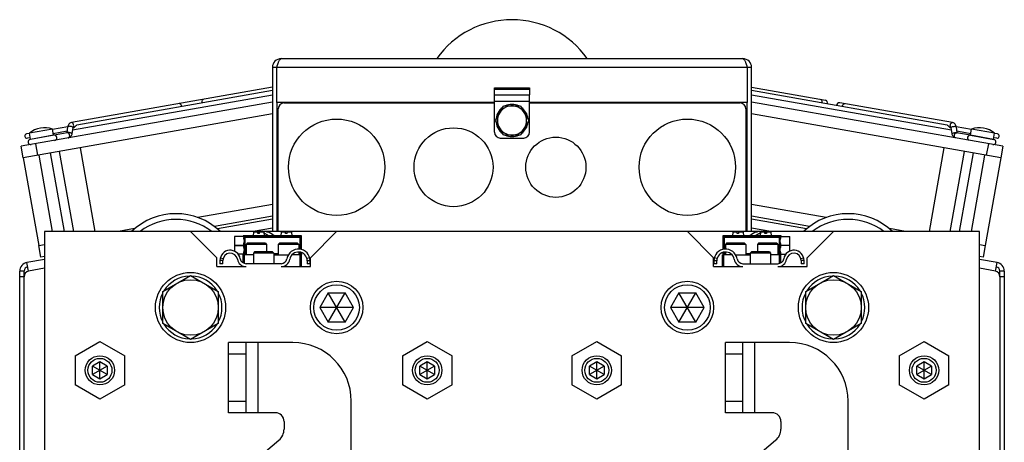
# Model space of a CAD drawing. Extents: x -1622 to 1181, y 8 to 1633.
# Tile 3 of 80: x -1621 to -1284, y 934 to 1079. Entities that reach past the tile are written whole.
import ezdxf

# ---------------------------------------------------------------- set-up
doc = ezdxf.new("R2010")
doc.units = 0
doc.header["$LTSCALE"] = 65.395
doc.layers.get('0').update_dxf_attribs({"linetype": 'CONTINUOUS'})
doc.layers.add('3_ALL_AXES', color=7, linetype='CONTINUOUS')

msp = doc.modelspace()

# ---------------------------------------------------------------- linework, layer by layer
at = {"color": 6, "linetype": 'CONTINUOUS'}
for p, q in [((-1531.05, 1065.42), (-1373.05, 1065.42)), ((-1534.05, 1062.42), (-1534.05, 1006.26)), ((-1532.55, 1062.42), (-1534.05, 1062.42)), ((-1370.05, 1062.42), (-1371.55, 1062.42)), ((-1370.05, 1006.26), (-1370.05, 1062.42)), ((-1458.05, 1040.26), (-1458.05, 1053.02)), ((-1446.05, 1040.26), (-1446.05, 1053.02)), ((-1532.55, 1050.42), (-1532.55, 1006.26)), ((-1498.55, 1050.42), (-1498.55, 1050.26)), ((-1488.55, 1050.26), (-1488.55, 1050.42)), ((-1487.35, 1050.42), (-1487.35, 1050.26)), ((-1479.35, 1050.42), (-1479.35, 1050.26)), ((-1471.35, 1050.42), (-1471.35, 1050.26)), ((-1466.05, 1050.42), (-1466.05, 1050.26)), ((-1464.55, 1050.26), (-1464.55, 1050.42)), ((-1456.38, 1046.76), (-1454.94, 1049.26)), ((-1454.94, 1049.26), (-1449.17, 1049.26)), ((-1449.17, 1049.26), (-1446.28, 1044.26)), ((-1371.55, 1006.26), (-1371.55, 1050.42)), ((-1454.94, 1039.26), (-1456.38, 1041.76)), ((-1446.28, 1044.26), (-1449.17, 1039.26)), ((-1456.05, 1038.26), (-1448.05, 1038.26)), ((-1449.17, 1039.26), (-1454.94, 1039.26)), ((-1532.05, 1009.42), (-1532.55, 1009.42)), ((-1371.55, 1009.42), (-1372.05, 1009.42))]:
    msp.add_line(p, q, dxfattribs=at)
at = {"color": 2, "linetype": 'CONTINUOUS'}
for p, q in [((-1532.55, 1050.42), (-1532.55, 1062.42)), ((-1371.55, 1062.42), (-1371.55, 1050.42)), ((-1458.05, 1053.02), (-1458.05, 1055.42)), ((-1446.05, 1055.42), (-1446.05, 1053.02)), ((-1458.05, 1050.42), (-1532.55, 1050.42)), ((-1532.05, 1006.26), (-1532.05, 1048.26)), ((-1530.05, 1050.26), (-1458.05, 1050.26)), ((-1494.35, 1050.42), (-1494.35, 1050.26)), ((-1494.28, 1050.26), (-1494.28, 1050.42)), ((-1492.83, 1050.42), (-1492.83, 1050.26)), ((-1492.75, 1050.26), (-1492.75, 1050.42)), ((-1487.05, 1050.26), (-1487.05, 1050.42)), ((-1482.05, 1050.42), (-1482.05, 1050.26)), ((-1480.55, 1050.42), (-1480.55, 1050.26)), ((-1479.05, 1050.26), (-1479.05, 1050.42)), ((-1474.05, 1050.42), (-1474.05, 1050.26)), ((-1472.55, 1050.42), (-1472.55, 1050.26)), ((-1471.05, 1050.26), (-1471.05, 1050.42)), ((-1463.05, 1050.26), (-1463.05, 1050.42)), ((-1462.78, 1050.26), (-1462.78, 1050.42)), ((-1461.33, 1050.42), (-1461.33, 1050.26)), ((-1460.65, 1050.42), (-1460.65, 1050.26)), ((-1459.55, 1050.42), (-1459.55, 1050.26)), ((-1371.55, 1050.42), (-1446.05, 1050.42)), ((-1446.05, 1050.26), (-1374.05, 1050.26)), ((-1445.65, 1050.42), (-1445.65, 1050.26)), ((-1444.55, 1050.42), (-1444.55, 1050.26)), ((-1443.05, 1050.26), (-1443.05, 1050.42)), ((-1442.78, 1050.26), (-1442.78, 1050.42)), ((-1441.33, 1050.42), (-1441.33, 1050.26)), ((-1440.65, 1050.42), (-1440.65, 1050.26)), ((-1439.55, 1050.42), (-1439.55, 1050.26)), ((-1438.05, 1050.26), (-1438.05, 1050.42)), ((-1437.78, 1050.26), (-1437.78, 1050.42)), ((-1436.33, 1050.42), (-1436.33, 1050.26)), ((-1435.65, 1050.42), (-1435.65, 1050.26)), ((-1434.55, 1050.42), (-1434.55, 1050.26)), ((-1433.05, 1050.26), (-1433.05, 1050.42)), ((-1432.78, 1050.26), (-1432.78, 1050.42)), ((-1431.33, 1050.42), (-1431.33, 1050.26)), ((-1430.65, 1050.42), (-1430.65, 1050.26)), ((-1429.55, 1050.42), (-1429.55, 1050.26)), ((-1428.05, 1050.26), (-1428.05, 1050.42)), ((-1427.78, 1050.26), (-1427.78, 1050.42)), ((-1426.33, 1050.42), (-1426.33, 1050.26)), ((-1425.65, 1050.42), (-1425.65, 1050.26)), ((-1424.55, 1050.42), (-1424.55, 1050.26)), ((-1423.05, 1050.26), (-1423.05, 1050.42)), ((-1422.78, 1050.26), (-1422.78, 1050.42)), ((-1421.33, 1050.42), (-1421.33, 1050.26)), ((-1420.65, 1050.42), (-1420.65, 1050.26)), ((-1419.55, 1050.42), (-1419.55, 1050.26)), ((-1418.05, 1050.26), (-1418.05, 1050.42)), ((-1417.78, 1050.26), (-1417.78, 1050.42)), ((-1416.33, 1050.42), (-1416.33, 1050.26)), ((-1415.65, 1050.42), (-1415.65, 1050.26)), ((-1414.55, 1050.26), (-1414.55, 1050.42)), ((-1372.05, 1048.26), (-1372.05, 1006.26)), ((-1456.38, 1046.76), (-1457.83, 1044.26)), ((-1457.83, 1044.26), (-1456.38, 1041.76))]:
    msp.add_line(p, q, dxfattribs=at)
at = {"color": 9, "linetype": 'CONTINUOUS'}
for p, q in [((-1371.55, 1062.42), (-1532.55, 1062.42)), ((-1458.05, 1055.42), (-1446.05, 1055.42)), ((-1446.05, 1054.85), (-1458.05, 1054.85)), ((-1458.05, 1053.02), (-1446.05, 1053.02)), ((-1446.05, 1050.76), (-1458.05, 1050.76)), ((-1616.85, 1037.91), (-1608.97, 1039.3)), ((-1295.13, 1039.3), (-1287.25, 1037.91)), ((-1614.35, 1032.36), (-1615.04, 1036.3)), ((-1289.06, 1036.3), (-1289.76, 1032.36)), ((-1534.05, 1007.43), (-1540.67, 1006.26)), ((-1532.05, 1007.78), (-1532.55, 1007.69)), ((-1371.55, 1007.69), (-1372.05, 1007.78)), ((-1363.44, 1006.26), (-1370.05, 1007.43)), ((-1543.82, 1004.22), (-1543.83, 1004.24)), ((-1543.82, 1003.74), (-1543.82, 1004.22)), ((-1524.29, 1004.22), (-1543.82, 1004.22)), ((-1543.52, 1004.52), (-1543.75, 1004.76)), ((-1543.52, 1004.52), (-1543.52, 998.49)), ((-1543.52, 1004.52), (-1524.59, 1004.52)), ((-1539, 1006.01), (-1540.54, 1006.01)), ((-1536.96, 1006.01), (-1538.5, 1006.01)), ((-1529.5, 1006.01), (-1531.04, 1006.01)), ((-1527.46, 1006.01), (-1529, 1006.01)), ((-1524.35, 1004.76), (-1524.59, 1004.52)), ((-1524.59, 1000.22), (-1524.59, 1004.52)), ((-1524.29, 1004.22), (-1524.05, 1004.46)), ((-1524.29, 1004.22), (-1524.29, 1000.16)), ((-1379.95, 1004.46), (-1379.72, 1004.22)), ((-1379.72, 1000.19), (-1379.72, 1004.22)), ((-1360.19, 1004.22), (-1379.72, 1004.22)), ((-1379.42, 1004.52), (-1379.65, 1004.76)), ((-1379.42, 1004.52), (-1379.42, 1000.23)), ((-1379.42, 1004.52), (-1360.49, 1004.52)), ((-1360.25, 1004.76), (-1360.49, 1004.52)), ((-1360.49, 998.49), (-1360.49, 1004.52)), ((-1360.17, 1004.24), (-1360.19, 1004.22)), ((-1360.19, 1004.22), (-1360.19, 1003.84)), ((-1543.82, 1000.74), (-1543.82, 1002.28)), ((-1360.19, 1002.18), (-1360.19, 1000.84)), ((-1543.83, 998.78), (-1543.82, 998.79)), ((-1543.82, 998.79), (-1543.82, 999.28)), ((-1543.82, 998.79), (-1543.05, 998.79)), ((-1543.75, 998.26), (-1543.52, 998.49)), ((-1543.05, 998.49), (-1543.52, 998.49)), ((-1533.55, 998.79), (-1532.05, 998.79)), ((-1532.05, 998.49), (-1533.55, 998.49)), ((-1525.05, 998.79), (-1524.29, 998.79)), ((-1524.59, 998.49), (-1525.05, 998.49)), ((-1524.59, 998.49), (-1524.59, 999.21)), ((-1524.59, 998.49), (-1524.35, 998.26)), ((-1524.29, 999.13), (-1524.29, 998.79)), ((-1524.05, 998.56), (-1524.29, 998.79)), ((-1379.72, 998.79), (-1379.95, 998.56)), ((-1379.72, 998.79), (-1379.72, 999.16)), ((-1379.72, 998.79), (-1379.05, 998.79)), ((-1379.65, 998.26), (-1379.42, 998.49)), ((-1379.42, 999.22), (-1379.42, 998.49)), ((-1379.05, 998.49), (-1379.42, 998.49)), ((-1372.05, 998.79), (-1370.55, 998.79)), ((-1370.55, 998.49), (-1372.05, 998.49)), ((-1361.05, 998.79), (-1360.19, 998.79)), ((-1360.49, 998.49), (-1361.05, 998.49)), ((-1360.49, 998.49), (-1360.25, 998.26)), ((-1360.19, 999.18), (-1360.19, 998.79)), ((-1360.19, 998.79), (-1360.17, 998.78)), ((-1551.86, 997.26), (-1550.89, 997)), ((-1521.26, 997.26), (-1522.23, 997.01)), ((-1381.87, 997.01), (-1382.84, 997.26)), ((-1353.21, 997), (-1352.24, 997.26)), ((-1619.01, 990.71), (-1620.51, 990.71)), ((-1612.05, 993.67), (-1617.51, 992.71)), ((-1286.59, 992.71), (-1292.05, 993.67)), ((-1283.59, 990.71), (-1285.09, 990.71)), ((-1539.05, 968.26), (-1539.05, 944.26)), ((-1369.05, 968.26), (-1369.05, 944.26)), ((-1543.05, 964.26), (-1549.05, 964.26)), ((-1373.05, 964.26), (-1379.05, 964.26)), ((-1549.05, 948.26), (-1543.05, 948.26)), ((-1379.05, 948.26), (-1373.05, 948.26))]:
    msp.add_line(p, q, dxfattribs=at)
at = {"color": 7, "linetype": 'CONTINUOUS'}
for p, q in [((-1534.05, 1055.66), (-1602.83, 1043.53)), ((-1370.05, 1055.66), (-1344.81, 1051.21)), ((-1534.05, 1050.58), (-1619.97, 1035.43)), ((-1284.14, 1035.43), (-1370.05, 1050.58)), ((-1301.27, 1043.53), (-1339.91, 1050.34)), ((-1534.05, 1046.52), (-1619.27, 1031.49)), ((-1284.83, 1031.49), (-1370.05, 1046.52)), ((-1608.97, 1039.3), (-1609.33, 1041.32)), ((-1604.1, 1042.1), (-1604.4, 1040)), ((-1602.32, 1041.84), (-1602.63, 1039.7)), ((-1601.99, 1041.85), (-1602.31, 1041.79)), ((-1301.8, 1041.79), (-1302.11, 1041.85)), ((-1301.48, 1039.7), (-1301.79, 1041.84)), ((-1299.7, 1040), (-1300.01, 1042.1)), ((-1295.13, 1039.3), (-1294.78, 1041.32)), ((-1616.85, 1037.91), (-1617.21, 1039.93)), ((-1604.21, 1040.04), (-1616.83, 1037.81)), ((-1295.12, 1039.2), (-1299.9, 1040.04)), ((-1295.11, 1039.19), (-1287.21, 1037.8)), ((-1287.25, 1037.91), (-1286.9, 1039.93)), ((-1619.27, 1031.49), (-1619.97, 1035.43)), ((-1599.82, 1034.92), (-1594.77, 1006.26)), ((-1304.28, 1034.92), (-1309.33, 1006.26)), ((-1284.14, 1035.43), (-1284.83, 1031.49)), ((-1609.24, 1006.26), (-1613.86, 1032.45)), ((-1605.18, 1006.26), (-1609.92, 1033.14)), ((-1602, 1006.26), (-1606.84, 1033.68)), ((-1302.1, 1006.26), (-1297.26, 1033.68)), ((-1298.93, 1006.26), (-1294.19, 1033.14)), ((-1294.87, 1006.26), (-1290.25, 1032.45)), ((-1534.05, 1015.55), (-1559.57, 1011.05)), ((-1344.54, 1011.05), (-1370.05, 1015.55)), ((-1534.05, 1011.49), (-1553.88, 1007.99)), ((-1350.23, 1007.99), (-1370.05, 1011.49)), ((-1612.05, 1006.26), (-1612.05, 654.26)), ((-1292.05, 1006.26), (-1612.05, 1006.26)), ((-1581.19, 1007.24), (-1586.74, 1006.26)), ((-1562.05, 1006.26), (-1553.05, 997.26)), ((-1547.05, 1004.51), (-1547.05, 999.55)), ((-1543.75, 1004.51), (-1547.05, 1004.51)), ((-1544.05, 1004.76), (-1544.05, 1004.51)), ((-1524.05, 1004.76), (-1544.05, 1004.76)), ((-1540.54, 1006.01), (-1540.65, 1004.76)), ((-1539, 1006.06), (-1540.49, 1006.06)), ((-1539, 1005.56), (-1539, 1006.06)), ((-1538.5, 1005.56), (-1539, 1005.56)), ((-1538.5, 1005.56), (-1538.5, 1006.06)), ((-1537.01, 1006.06), (-1538.5, 1006.06)), ((-1536.96, 1006.01), (-1536.85, 1004.76)), ((-1536.95, 1005.82), (-1535.11, 1004.76)), ((-1531.04, 1006.01), (-1531.15, 1004.76)), ((-1529.5, 1006.06), (-1530.99, 1006.06)), ((-1529.5, 1005.56), (-1529.5, 1006.06)), ((-1529, 1005.56), (-1529.5, 1005.56)), ((-1529, 1005.56), (-1529, 1006.06)), ((-1527.51, 1006.06), (-1529, 1006.06)), ((-1527.46, 1006.01), (-1527.35, 1004.76)), ((-1524.05, 1000.11), (-1524.05, 1004.76)), ((-1521.05, 997.26), (-1512.05, 1006.26)), ((-1392.05, 1006.26), (-1383.05, 997.26)), ((-1379.95, 1004.76), (-1379.95, 1000.13)), ((-1359.95, 1004.76), (-1379.95, 1004.76)), ((-1376.54, 1006.06), (-1376.65, 1004.76)), ((-1375, 1006.06), (-1376.54, 1006.06)), ((-1375, 1005.56), (-1375, 1006.06)), ((-1374.5, 1005.56), (-1375, 1005.56)), ((-1374.5, 1006.06), (-1374.5, 1005.56)), ((-1372.97, 1006.06), (-1374.5, 1006.06)), ((-1372.97, 1006.06), (-1372.85, 1004.76)), ((-1368.99, 1004.76), (-1367.05, 1005.88)), ((-1367.04, 1006.06), (-1367.15, 1004.76)), ((-1365.5, 1006.06), (-1367.04, 1006.06)), ((-1365.5, 1005.56), (-1365.5, 1006.06)), ((-1365, 1005.56), (-1365.5, 1005.56)), ((-1365, 1006.06), (-1365, 1005.56)), ((-1363.47, 1006.06), (-1365, 1006.06)), ((-1363.47, 1006.06), (-1363.35, 1004.76)), ((-1360.36, 1004.56), (-1356.95, 1004.56)), ((-1359.95, 1004.56), (-1359.95, 1004.76)), ((-1356.95, 999.6), (-1356.95, 1004.56)), ((-1351.05, 997.26), (-1342.05, 1006.26)), ((-1317.37, 1006.26), (-1322.92, 1007.24)), ((-1292.05, 654.26), (-1292.05, 1006.26)), ((-1613.98, 1001.46), (-1612.05, 1001.8)), ((-1613.28, 997.52), (-1613.98, 1001.46)), ((-1547.05, 1001.54), (-1543.85, 1001.54)), ((-1547.05, 1001.48), (-1543.85, 1001.48)), ((-1542.65, 1002.26), (-1543.05, 1001.86)), ((-1543.05, 1001.86), (-1543.05, 998.26)), ((-1536.05, 1001.86), (-1543.05, 1001.86)), ((-1536.45, 1002.26), (-1542.65, 1002.26)), ((-1536.45, 1002.26), (-1536.05, 1001.86)), ((-1536.05, 1001.86), (-1536.05, 999.26)), ((-1531.65, 1002.26), (-1532.05, 1001.86)), ((-1532.05, 1001.86), (-1532.05, 998.26)), ((-1525.05, 1001.86), (-1532.05, 1001.86)), ((-1525.45, 1002.26), (-1531.65, 1002.26)), ((-1525.45, 1002.26), (-1525.05, 1001.86)), ((-1525.05, 1001.86), (-1525.05, 1000.26)), ((-1378.65, 1002.26), (-1379.05, 1001.86)), ((-1379.05, 1001.86), (-1379.05, 1000.26)), ((-1372.05, 1001.86), (-1379.05, 1001.86)), ((-1372.45, 1002.26), (-1378.65, 1002.26)), ((-1372.45, 1002.26), (-1372.05, 1001.86)), ((-1372.05, 1001.86), (-1372.05, 998.26)), ((-1367.65, 1002.26), (-1368.05, 1001.86)), ((-1368.05, 1001.86), (-1368.05, 999.26)), ((-1361.05, 1001.86), (-1368.05, 1001.86)), ((-1361.45, 1002.26), (-1367.65, 1002.26)), ((-1361.45, 1002.26), (-1361.05, 1001.86)), ((-1361.05, 1001.86), (-1361.05, 998.26)), ((-1356.95, 1001.51), (-1360.15, 1001.51)), ((-1292.05, 1001.8), (-1290.13, 1001.46)), ((-1290.13, 1001.46), (-1290.82, 997.52)), ((-1612.05, 997.73), (-1613.28, 997.52)), ((-1543.75, 998.51), (-1545.72, 998.51)), ((-1544.05, 995.53), (-1544.05, 998.51)), ((-1540.55, 998.26), (-1544.05, 998.26)), ((-1543.55, 995.32), (-1543.55, 998.26)), ((-1540.15, 999.26), (-1540.55, 998.86)), ((-1540.55, 998.86), (-1540.55, 995.26)), ((-1533.55, 998.86), (-1540.55, 998.86)), ((-1533.95, 999.26), (-1540.15, 999.26)), ((-1533.95, 999.26), (-1533.55, 998.86)), ((-1533.55, 998.86), (-1533.55, 995.26)), ((-1533.55, 998.26), (-1528.6, 998.26)), ((-1524.05, 998.26), (-1527.37, 998.26)), ((-1525.05, 999.26), (-1525.05, 998.26)), ((-1524.55, 994.26), (-1524.55, 998.26)), ((-1524.05, 994.26), (-1524.05, 999.05)), ((-1380.05, 994.26), (-1380.05, 998.26)), ((-1376.73, 998.26), (-1380.05, 998.26)), ((-1379.95, 999.09), (-1379.95, 998.26)), ((-1379.55, 994.26), (-1379.55, 998.26)), ((-1379.05, 999.26), (-1379.05, 998.26)), ((-1375.51, 998.26), (-1370.55, 998.26)), ((-1370.15, 999.26), (-1370.55, 998.86)), ((-1370.55, 998.86), (-1370.55, 995.26)), ((-1363.55, 998.86), (-1370.55, 998.86)), ((-1363.95, 999.26), (-1370.15, 999.26)), ((-1363.95, 999.26), (-1363.55, 998.86)), ((-1363.55, 998.86), (-1363.55, 995.26)), ((-1359.95, 998.26), (-1363.55, 998.26)), ((-1360.55, 995.32), (-1360.55, 998.26)), ((-1360.36, 998.46), (-1358.43, 998.46)), ((-1360.05, 995.53), (-1360.05, 998.26)), ((-1359.95, 998.26), (-1359.95, 998.46)), ((-1356.98, 998.46), (-1356.95, 998.46)), ((-1356.95, 998.46), (-1356.95, 998.48)), ((-1290.82, 997.52), (-1292.05, 997.73)), ((-1553.05, 994.26), (-1553.05, 997.26)), ((-1553.05, 994.26), (-1543.05, 994.26)), ((-1551.98, 996.36), (-1551.98, 995.26)), ((-1550.98, 996.36), (-1551.98, 996.36)), ((-1550.98, 995.26), (-1551.98, 995.26)), ((-1550.98, 995.26), (-1550.98, 996.36)), ((-1544.05, 994.26), (-1544.05, 994.43)), ((-1543.55, 994.26), (-1543.55, 994.3)), ((-1531.05, 995.26), (-1543.05, 995.26)), ((-1531.05, 994.26), (-1521.05, 994.26)), ((-1522.14, 996.26), (-1522.14, 995.26)), ((-1521.14, 996.26), (-1522.14, 996.26)), ((-1521.14, 995.26), (-1522.14, 995.26)), ((-1521.14, 995.26), (-1521.14, 996.26)), ((-1521.05, 994.26), (-1521.05, 997.26)), ((-1383.05, 994.26), (-1383.05, 997.26)), ((-1383.05, 994.26), (-1373.05, 994.26)), ((-1382.97, 996.26), (-1382.97, 995.26)), ((-1381.97, 996.26), (-1382.97, 996.26)), ((-1381.97, 995.26), (-1382.97, 995.26)), ((-1381.97, 995.26), (-1381.97, 996.26)), ((-1373.05, 995.26), (-1361.05, 995.26)), ((-1361.05, 994.26), (-1351.05, 994.26)), ((-1360.55, 994.26), (-1360.55, 994.3)), ((-1360.05, 994.26), (-1360.05, 994.43)), ((-1353.13, 996.36), (-1353.13, 995.26)), ((-1352.13, 996.36), (-1353.13, 996.36)), ((-1352.13, 995.26), (-1353.13, 995.26)), ((-1352.13, 995.26), (-1352.13, 996.36)), ((-1351.05, 994.26), (-1351.05, 997.26)), ((-1619.01, 992.71), (-1620.51, 992.71)), ((-1619.01, 990.77), (-1619.01, 992.71)), ((-1571.55, 985.74), (-1562.05, 991.23)), ((-1562.05, 991.23), (-1552.55, 985.74)), ((-1351.55, 985.74), (-1342.05, 991.23)), ((-1342.05, 991.23), (-1332.55, 985.74)), ((-1283.59, 992.71), (-1285.09, 992.71)), ((-1285.09, 990.77), (-1285.09, 992.71)), ((-1571.55, 974.77), (-1571.55, 985.74)), ((-1552.55, 985.74), (-1552.55, 974.77)), ((-1514.94, 985.26), (-1517.83, 980.26)), ((-1514.94, 975.26), (-1509.17, 985.26)), ((-1509.17, 975.26), (-1514.94, 985.26)), ((-1514.94, 985.26), (-1509.17, 985.26)), ((-1506.28, 980.26), (-1509.17, 985.26)), ((-1394.94, 985.26), (-1397.83, 980.26)), ((-1394.94, 975.26), (-1389.17, 985.26)), ((-1389.17, 975.26), (-1394.94, 985.26)), ((-1394.94, 985.26), (-1389.17, 985.26)), ((-1386.28, 980.26), (-1389.17, 985.26)), ((-1351.55, 974.77), (-1351.55, 985.74)), ((-1332.55, 985.74), (-1332.55, 974.77)), ((-1517.83, 980.26), (-1514.94, 975.26)), ((-1506.28, 980.26), (-1517.83, 980.26)), ((-1509.17, 975.26), (-1506.28, 980.26)), ((-1397.83, 980.26), (-1394.94, 975.26)), ((-1386.28, 980.26), (-1397.83, 980.26)), ((-1389.17, 975.26), (-1386.28, 980.26)), ((-1562.05, 969.29), (-1571.55, 974.77)), ((-1552.55, 974.77), (-1562.05, 969.29)), ((-1509.17, 975.26), (-1514.94, 975.26)), ((-1389.17, 975.26), (-1394.94, 975.26)), ((-1342.05, 969.29), (-1351.55, 974.77)), ((-1332.55, 974.77), (-1342.05, 969.29)), ((-1601.55, 963.67), (-1593.05, 968.57)), ((-1593.05, 968.57), (-1584.55, 963.67)), ((-1549.05, 944.26), (-1549.05, 968.26)), ((-1527.05, 968.26), (-1549.05, 968.26)), ((-1543.05, 944.26), (-1543.05, 968.26)), ((-1489.55, 963.67), (-1481.05, 968.57)), ((-1481.05, 968.57), (-1472.55, 963.67)), ((-1431.55, 963.67), (-1423.05, 968.57)), ((-1423.05, 968.57), (-1414.55, 963.67)), ((-1379.05, 944.26), (-1379.05, 968.26)), ((-1357.05, 968.26), (-1379.05, 968.26)), ((-1373.05, 944.26), (-1373.05, 968.26)), ((-1319.55, 963.67), (-1311.05, 968.57)), ((-1311.05, 968.57), (-1302.55, 963.67)), ((-1601.55, 963.67), (-1601.55, 953.85)), ((-1584.55, 953.85), (-1584.55, 963.67)), ((-1489.55, 963.67), (-1489.55, 953.85)), ((-1472.55, 953.85), (-1472.55, 963.67)), ((-1431.55, 963.67), (-1431.55, 953.85)), ((-1414.55, 953.85), (-1414.55, 963.67)), ((-1319.55, 963.67), (-1319.55, 953.85)), ((-1302.55, 953.85), (-1302.55, 963.67)), ((-1593.05, 961.65), (-1595.55, 960.2)), ((-1593.05, 955.87), (-1593.05, 961.65)), ((-1590.55, 960.2), (-1593.05, 961.65)), ((-1481.05, 961.65), (-1483.55, 960.2)), ((-1481.05, 955.87), (-1481.05, 961.65)), ((-1478.55, 960.2), (-1481.05, 961.65)), ((-1423.05, 961.65), (-1425.55, 960.2)), ((-1423.05, 955.87), (-1423.05, 961.65)), ((-1420.55, 960.2), (-1423.05, 961.65)), ((-1311.05, 961.65), (-1313.55, 960.2)), ((-1311.05, 955.87), (-1311.05, 961.65)), ((-1308.55, 960.2), (-1311.05, 961.65)), ((-1590.55, 960.2), (-1595.55, 957.32)), ((-1595.55, 957.32), (-1595.55, 960.2)), ((-1590.55, 957.32), (-1595.55, 960.2)), ((-1595.55, 957.32), (-1593.05, 955.87)), ((-1593.05, 955.87), (-1590.55, 957.32)), ((-1590.55, 960.2), (-1590.55, 957.32)), ((-1478.55, 960.2), (-1483.55, 957.32)), ((-1483.55, 957.32), (-1483.55, 960.2)), ((-1478.55, 957.32), (-1483.55, 960.2)), ((-1483.55, 957.32), (-1481.05, 955.87)), ((-1481.05, 955.87), (-1478.55, 957.32)), ((-1478.55, 960.2), (-1478.55, 957.32)), ((-1420.55, 960.2), (-1425.55, 957.32)), ((-1425.55, 957.32), (-1425.55, 960.2)), ((-1420.55, 957.32), (-1425.55, 960.2)), ((-1425.55, 957.32), (-1423.05, 955.87)), ((-1423.05, 955.87), (-1420.55, 957.32)), ((-1420.55, 960.2), (-1420.55, 957.32)), ((-1308.55, 960.2), (-1313.55, 957.32)), ((-1313.55, 957.32), (-1313.55, 960.2)), ((-1308.55, 957.32), (-1313.55, 960.2)), ((-1313.55, 957.32), (-1311.05, 955.87)), ((-1311.05, 955.87), (-1308.55, 957.32)), ((-1308.55, 960.2), (-1308.55, 957.32)), ((-1593.05, 948.94), (-1601.55, 953.85)), ((-1584.55, 953.85), (-1593.05, 948.94)), ((-1481.05, 948.94), (-1489.55, 953.85)), ((-1472.55, 953.85), (-1481.05, 948.94)), ((-1423.05, 948.94), (-1431.55, 953.85)), ((-1414.55, 953.85), (-1423.05, 948.94)), ((-1311.05, 948.94), (-1319.55, 953.85)), ((-1302.55, 953.85), (-1311.05, 948.94)), ((-1507.05, 841.56), (-1507.05, 948.26)), ((-1337.05, 841.56), (-1337.05, 948.26)), ((-1533.05, 944.26), (-1549.05, 944.26)), ((-1363.05, 944.26), (-1379.05, 944.26)), ((-1530.05, 941.26), (-1530.05, 938.64)), ((-1360.05, 941.26), (-1360.05, 938.64)), ((-1565.62, 906.46), (-1531.84, 934.81)), ((-1395.62, 906.46), (-1361.84, 934.81))]:
    msp.add_line(p, q, dxfattribs=at)
at = {"color": 3, "linetype": 'CONTINUOUS'}
for p, q in [((-1534.05, 1010.47), (-1552.82, 1007.16)), ((-1351.28, 1007.16), (-1370.05, 1010.47)), ((-1612.05, 996.72), (-1618.03, 995.66)), ((-1617.51, 992.71), (-1618.03, 995.66)), ((-1286.07, 995.66), (-1292.05, 996.72)), ((-1286.59, 992.71), (-1286.07, 995.66)), ((-1620.51, 915.23), (-1620.51, 992.71)), ((-1619.01, 920.22), (-1619.01, 990.77)), ((-1285.09, 990.77), (-1285.09, 920.22)), ((-1283.59, 992.71), (-1283.59, 915.23))]:
    msp.add_line(p, q, dxfattribs=at)
at = {"color": 2, "linetype": 'CONTINUOUS'}
for centre, radius in [((-1512.05, 1028.26), 16.5), ((-1392.05, 1028.26), 16.5), ((-1472.05, 1028.26), 13.5), ((-1437.05, 1028.26), 10.3)]:
    msp.add_circle(centre, radius, dxfattribs=at)
at = {"color": 7, "linetype": 'CONTINUOUS'}
for centre, radius in [((-1562.05, 980.26), 12), ((-1342.05, 980.26), 12), ((-1562.05, 980.26), 9.5), ((-1512.05, 980.26), 9), ((-1512.05, 980.26), 7.8), ((-1392.05, 980.26), 9), ((-1392.05, 980.26), 7.8), ((-1342.05, 980.26), 9.5), ((-1593.05, 958.76), 5), ((-1481.05, 958.76), 5), ((-1423.05, 958.76), 5), ((-1311.05, 958.76), 5), ((-1593.05, 958.76), 4.1), ((-1481.05, 958.76), 4.1), ((-1423.05, 958.76), 4.1), ((-1311.05, 958.76), 4.1)]:
    msp.add_circle(centre, radius, dxfattribs=at)
at = {"color": 6, "linetype": 'CONTINUOUS'}
for centre, radius, start, end in [((-1452.05, 1047.26), 31.5, 35.2044, 144.7956), ((-1531.05, 1062.42), 3, 90, 180), ((-1373.05, 1062.42), 3, 0, 90), ((-1495.03, 1050.34), 0.769, 174.1622, 179.996), ((-1452.05, 1044.26), 5, 209.9998, 150.0002), ((-1456.05, 1040.26), 2, 180, 270), ((-1448.05, 1040.26), 2, 270, 360), ((-1567.05, 990.26), 22.1, 46.4054, 133.5946), ((-1337.05, 990.26), 22.1, 46.4053, 133.5946), ((-1567.05, 990.26), 20.16, 52.552, 127.4457), ((-1337.05, 990.26), 20.16, 52.5542, 127.448)]:
    msp.add_arc(centre, radius, start, end, dxfattribs=at)
at = {"color": 2, "linetype": 'CONTINUOUS'}
for centre, radius, start, end in [((-1531.05, 1062.42), 1.5, 144.3808, 179.992), ((-1373.05, 1062.42), 1.5, 0.008, 35.6192), ((-1530.05, 1048.26), 2, 90.0002, 179.9998), ((-1495.25, 1050.34), 0.548, 171.7689, 179.977), ((-1452.05, 1044.26), 5.5, 125.3815, 234.6185), ((-1452.05, 1044.26), 5.5, 65.4252, 114.5748), ((-1452.05, 1044.26), 5.5, 5.4222, 54.6185), ((-1374.05, 1048.26), 2, 0.0002, 89.9998), ((-1452.05, 1044.26), 5, 150.0002, 209.9998), ((-1452.05, 1044.26), 5.5, 305.3815, 354.5778), ((-1452.05, 1044.26), 5.5, 245.4252, 294.5748)]:
    msp.add_arc(centre, radius, start, end, dxfattribs=at)
at = {"color": 7, "linetype": 'CONTINUOUS'}
for centre, radius, start, end in [((-1344.96, 1050.32), 0.9, 333.8685, 80), ((-1340.07, 1049.46), 0.9, 80, 186.1315), ((-1616.78, 1036.91), 0.9, 100, 280), ((-1616.65, 1037.95), 0.2, 190, 220.0001), ((-1609.17, 1039.27), 0.2, 339.9999, 10), ((-1608.7, 1038.33), 0.9, 280, 100), ((-1295.27, 1038.31), 0.9, 80, 251.0041), ((-1294.94, 1039.27), 0.2, 170, 200.3467), ((-1287.33, 1036.91), 0.9, 260, 80), ((-1287.45, 1037.95), 0.2, 319.9999, 350), ((-1543.75, 1004.46), 0.3, 89.9846, 170.4342), ((-1540.49, 1006.01), 0.05, 90, 175), ((-1537.05, 1001.26), 5, 106.968, 112.9734), ((-1537.05, 1001.26), 5, 44.4432, 106.2401), ((-1537.01, 1006.01), 0.05, 5, 90), ((-1530.99, 1006.01), 0.05, 90, 175), ((-1527.51, 1006.01), 0.05, 5, 90), ((-1524.35, 1004.46), 0.3, 359.9872, 90.0128), ((-1379.65, 1004.46), 0.3, 89.9848, 180.0152), ((-1367.05, 1001.26), 5, 73.7547, 135.5582), ((-1367.05, 1001.26), 5, 65.7888, 71.9317), ((-1360.25, 1004.46), 0.3, 19.4843, 90.01), ((-1548.48, 996.36), 3.5, 9.418, 180), ((-1548.48, 996.36), 2.5, 9.418, 180), ((-1525.14, 996.26), 4, 0, 170.4059), ((-1525.14, 996.26), 3, 0, 170.4059), ((-1378.97, 996.26), 4, 9.5941, 180), ((-1378.97, 996.26), 3, 9.5941, 180), ((-1360.25, 998.56), 0.301, 277.5842, 292.4568), ((-1355.63, 996.36), 3.5, 0, 170.582), ((-1355.63, 996.36), 2.5, 0, 170.582), ((-1617.51, 992.71), 1.5, 100, 180), ((-1543.05, 997.26), 3, 189.418, 270), ((-1543.05, 997.26), 2, 189.418, 270), ((-1531.05, 997.26), 2, 270, 350.4059), ((-1531.05, 997.26), 3, 270, 350.4059), ((-1373.05, 997.26), 3, 189.5941, 270), ((-1373.05, 997.26), 2, 189.5941, 270), ((-1361.05, 997.26), 2, 270, 350.582), ((-1361.05, 997.26), 3, 270, 350.582), ((-1286.59, 992.71), 1.5, 0, 80), ((-1562.05, 980.26), 10.75, 92.1397, 147.8627), ((-1562.05, 980.26), 10.75, 32.1365, 87.8598), ((-1342.05, 980.26), 10.75, 92.1397, 147.8627), ((-1342.05, 980.26), 10.75, 32.1365, 87.8598), ((-1562.05, 980.26), 10.75, 152.1069, 207.8944), ((-1562.05, 980.26), 10.75, 332.1069, 27.8944), ((-1342.05, 980.26), 10.75, 152.1069, 207.8944), ((-1342.05, 980.26), 10.75, 332.1069, 27.8944), ((-1562.05, 980.26), 10.75, 212.1365, 267.8598), ((-1562.05, 980.26), 10.75, 272.1397, 327.8627), ((-1342.05, 980.26), 10.75, 212.1365, 267.8598), ((-1342.05, 980.26), 10.75, 272.1397, 327.8627), ((-1527.05, 948.26), 20, 0, 90), ((-1357.05, 948.26), 20, 0, 90), ((-1533.05, 941.26), 3, 0, 90), ((-1363.05, 941.26), 3, 0, 90), ((-1535.05, 938.64), 5, 310, 360), ((-1365.05, 938.64), 5, 310, 360)]:
    msp.add_arc(centre, radius, start, end, dxfattribs=at)
at = {"color": 9, "linetype": 'CONTINUOUS'}
for centre, radius, start, end in [((-1566.38, 1049.04), 1.25, 358.5011, 10.0293), ((-1556.8, 1050.73), 1.25, 189.9707, 201.4989), ((-1347.3, 1050.73), 1.25, 338.5011, 350.0293), ((-1337.73, 1049.04), 1.25, 169.9707, 181.4989), ((-1543.52, 1004.22), 0.3, 90.0842, 179.9158), ((-1524.59, 1004.22), 0.3, 0.0842, 89.9158), ((-1379.42, 1004.22), 0.3, 90.0842, 179.9158), ((-1360.49, 1004.22), 0.3, 0.0842, 89.9158), ((-1543.52, 998.79), 0.3, 180.0842, 269.9158), ((-1524.59, 998.79), 0.3, 270.0842, 359.9158), ((-1379.42, 998.79), 0.3, 180.0842, 269.9158), ((-1360.49, 998.79), 0.3, 270.0842, 359.9158)]:
    msp.add_arc(centre, radius, start, end, dxfattribs=at)
at = {"color": 3, "linetype": 'CONTINUOUS'}
for centre, radius, start, end in [((-1617.51, 992.71), 3, 100, 180), ((-1286.59, 992.71), 3, 0, 80), ((-1617.01, 990.77), 2, 104.4775, 180), ((-1287.09, 990.77), 2, 0, 75.5225)]:
    msp.add_arc(centre, radius, start, end, dxfattribs=at)
at = {"color": 7, "linetype": 'CONTINUOUS'}
for centre, major_axis, start_param, end_param in [((-1543.86, 1003.01), (0, 1.5), -1.062647, -0.607384), ((-1360.14, 1003.01), (0, 1.55), 0.65565, 1.007434), ((-1543.86, 1003.01), (0, 1.5), -2.940442, -2.078945), ((-1543.91, 1001.51), (0, 1.5), -1.59096, -1.550632), ((-1543.86, 1000.01), (0, 1.5), -1.062647, -0.20115), ((-1360.14, 1003.01), (0, 1.55), -4.149027, -3.396281), ((-1360.14, 1000.01), (0, 1.55), 0.254688, 1.007434), ((-1543.86, 1000.01), (0, 1.5), -2.534208, -2.078945), ((-1360.14, 1000.01), (0, 1.55), -4.149027, -3.797242)]:
    msp.add_ellipse(centre, major_axis=major_axis, ratio=0.034921, start_param=start_param, end_param=end_param, dxfattribs=at)
at = {"color": 6, "linetype": 'CONTINUOUS'}
for points, knots in [([(-1532.55, 1062.42), (-1532.43, 1062.8), (-1532.25, 1063.36), (-1532, 1064.07), (-1531.82, 1064.52), (-1531.64, 1064.89), (-1531.45, 1065.17), (-1531.27, 1065.36), (-1531.12, 1065.42), (-1531.05, 1065.42)], [0, 0, 0, 0, 0.349768, 0.509488, 0.651903, 0.772828, 0.869754, 0.94319, 1, 1, 1, 1]), ([(-1373.05, 1065.42), (-1372.99, 1065.42), (-1372.84, 1065.36), (-1372.65, 1065.17), (-1372.47, 1064.89), (-1372.29, 1064.52), (-1372.1, 1064.07), (-1371.85, 1063.36), (-1371.67, 1062.8), (-1371.55, 1062.42)], [0, 0, 0, 0, 0.05681, 0.130246, 0.227172, 0.348097, 0.490512, 0.650232, 1, 1, 1, 1])]:
    msp.add_open_spline(points, degree=3, knots=knots, dxfattribs=at)
at = {"color": 9, "linetype": 'CONTINUOUS'}
for points, knots in [([(-1558.04, 1050.51), (-1558.06, 1050.63), (-1558.07, 1050.86), (-1557.99, 1051.17), (-1557.82, 1051.41), (-1557.65, 1051.5), (-1557.57, 1051.51)], [0, 0, 0, 0, 0.288007, 0.555333, 0.790533, 1, 1, 1, 1]), ([(-1346.54, 1051.51), (-1346.45, 1051.5), (-1346.28, 1051.41), (-1346.12, 1051.17), (-1346.04, 1050.86), (-1346.05, 1050.63), (-1346.07, 1050.51)], [0, 0, 0, 0, 0.209467, 0.444667, 0.711993, 1, 1, 1, 1]), ([(-1565.14, 1049.26), (-1565.16, 1049.38), (-1565.23, 1049.59), (-1565.41, 1049.86), (-1565.65, 1050.03), (-1565.84, 1050.05), (-1565.93, 1050.04)], [0, 0, 0, 0, 0.288007, 0.555333, 0.790533, 1, 1, 1, 1]), ([(-1338.96, 1049.26), (-1338.94, 1049.38), (-1338.87, 1049.59), (-1338.69, 1049.86), (-1338.45, 1050.03), (-1338.26, 1050.05), (-1338.18, 1050.04)], [0, 0, 0, 0, 0.288007, 0.555333, 0.790533, 1, 1, 1, 1]), ([(-1602.58, 1042.08), (-1602.72, 1042.14), (-1602.96, 1042.2), (-1603.28, 1042.25), (-1603.52, 1042.27), (-1603.74, 1042.26), (-1603.92, 1042.23), (-1604.04, 1042.18), (-1604.09, 1042.12), (-1604.1, 1042.1)], [0, 0, 0, 0, 0.292792, 0.455174, 0.61211, 0.751995, 0.86526, 0.946441, 1, 1, 1, 1]), ([(-1602.05, 1042.75), (-1602.07, 1042.87), (-1602.14, 1043.08), (-1602.32, 1043.35), (-1602.56, 1043.52), (-1602.75, 1043.54), (-1602.83, 1043.53)], [0, 0, 0, 0, 0.288007, 0.555333, 0.790533, 1, 1, 1, 1]), ([(-1602.32, 1041.84), (-1602.31, 1041.88), (-1602.37, 1041.96), (-1602.47, 1042.02), (-1602.54, 1042.06), (-1602.58, 1042.08)], [0, 0, 0, 0, 0.360719, 0.64497, 1, 1, 1, 1]), ([(-1602.25, 1041.9), (-1602.21, 1041.95), (-1602.03, 1042.2), (-1602.01, 1042.53), (-1602.05, 1042.75)], [0, 0, 0, 0, 0.225045, 1, 1, 1, 1]), ([(-1301.92, 1041.99), (-1301.96, 1042.04), (-1302.08, 1042.28), (-1302.09, 1042.56), (-1302.06, 1042.75)], [0, 0, 0, 0, 0.230389, 1, 1, 1, 1]), ([(-1302.06, 1042.75), (-1302.04, 1042.87), (-1301.97, 1043.08), (-1301.78, 1043.35), (-1301.54, 1043.52), (-1301.36, 1043.54), (-1301.27, 1043.53)], [0, 0, 0, 0, 0.288007, 0.555333, 0.790533, 1, 1, 1, 1]), ([(-1301.79, 1041.84), (-1301.79, 1041.84), (-1301.79, 1041.88), (-1301.77, 1041.92), (-1301.74, 1041.94)], [0, 0, 0, 0, 0.215465, 1, 1, 1, 1]), ([(-1301.74, 1041.94), (-1301.73, 1041.95), (-1301.67, 1042.01), (-1301.59, 1042.05), (-1301.53, 1042.08)], [0, 0, 0, 0, 0.201029, 1, 1, 1, 1]), ([(-1301.53, 1042.08), (-1301.38, 1042.14), (-1301.15, 1042.2), (-1300.83, 1042.25), (-1300.58, 1042.27), (-1300.36, 1042.26), (-1300.19, 1042.23), (-1300.06, 1042.18), (-1300.01, 1042.12), (-1300.01, 1042.1)], [0, 0, 0, 0, 0.292792, 0.455174, 0.61211, 0.751995, 0.86526, 0.946441, 1, 1, 1, 1]), ([(-1602.89, 1039.94), (-1603.02, 1040), (-1603.31, 1040.08), (-1603.74, 1040.13), (-1604.08, 1040.13), (-1604.29, 1040.08), (-1604.37, 1040.03), (-1604.39, 1040.01)], [0, 0, 0, 0, 0.276143, 0.581876, 0.841369, 0.934739, 1, 1, 1, 1]), ([(-1603.42, 1039.26), (-1603.44, 1039.38), (-1603.51, 1039.59), (-1603.69, 1039.86), (-1603.94, 1040.03), (-1604.12, 1040.05), (-1604.21, 1040.04)], [0, 0, 0, 0, 0.288007, 0.555333, 0.790533, 1, 1, 1, 1]), ([(-1603.89, 1038.27), (-1603.81, 1038.28), (-1603.64, 1038.37), (-1603.47, 1038.61), (-1603.39, 1038.92), (-1603.4, 1039.15), (-1603.42, 1039.26)], [0, 0, 0, 0, 0.209467, 0.444667, 0.711993, 1, 1, 1, 1]), ([(-1602.63, 1039.7), (-1602.62, 1039.74), (-1602.68, 1039.82), (-1602.78, 1039.89), (-1602.85, 1039.92), (-1602.89, 1039.94)], [0, 0, 0, 0, 0.360719, 0.64497, 1, 1, 1, 1]), ([(-1301.48, 1039.7), (-1301.48, 1039.74), (-1301.42, 1039.82), (-1301.32, 1039.89), (-1301.25, 1039.92), (-1301.21, 1039.94)], [0, 0, 0, 0, 0.360719, 0.64497, 1, 1, 1, 1]), ([(-1301.21, 1039.94), (-1301.08, 1040), (-1300.79, 1040.08), (-1300.36, 1040.13), (-1300.02, 1040.13), (-1299.81, 1040.08), (-1299.74, 1040.03), (-1299.72, 1040.01)], [0, 0, 0, 0, 0.276143, 0.581876, 0.841369, 0.934739, 1, 1, 1, 1]), ([(-1300.21, 1038.27), (-1300.29, 1038.28), (-1300.46, 1038.37), (-1300.63, 1038.61), (-1300.71, 1038.92), (-1300.7, 1039.15), (-1300.68, 1039.26)], [0, 0, 0, 0, 0.209467, 0.444667, 0.711993, 1, 1, 1, 1]), ([(-1300.68, 1039.26), (-1300.66, 1039.38), (-1300.59, 1039.59), (-1300.41, 1039.86), (-1300.17, 1040.03), (-1299.98, 1040.05), (-1299.9, 1040.04)], [0, 0, 0, 0, 0.288007, 0.555333, 0.790533, 1, 1, 1, 1])]:
    msp.add_open_spline(points, degree=3, knots=knots, dxfattribs=at)
at = {"color": 2, "linetype": 'CONTINUOUS'}
msp.add_open_spline([(-1495.8, 1050.34), (-1495.8, 1050.36), (-1495.8, 1050.39), (-1495.79, 1050.42)], degree=3, dxfattribs=at)
at = {"color": 7, "linetype": 'CONTINUOUS'}
for points, knots in [([(-1602.83, 1043.53), (-1603, 1043.5), (-1603.32, 1043.38), (-1603.71, 1043.05), (-1603.98, 1042.6), (-1604.07, 1042.27), (-1604.1, 1042.1)], [0, 0, 0, 0, 0.246716, 0.494246, 0.744505, 1, 1, 1, 1]), ([(-1602.31, 1041.87), (-1602.31, 1041.88), (-1602.31, 1041.88), (-1602.3, 1041.89), (-1602.31, 1041.88), (-1602.31, 1041.86), (-1602.31, 1041.85), (-1602.32, 1041.84)], [0, 0, 0, 0, 0.169795, 0.186397, 0.222881, 0.47902, 1, 1, 1, 1]), ([(-1601.99, 1041.85), (-1601.93, 1041.86), (-1601.75, 1041.94), (-1601.53, 1042.19), (-1601.38, 1042.41), (-1601.29, 1042.5)], [0, 0, 0, 0, 0.208296, 0.581679, 1, 1, 1, 1]), ([(-1601.29, 1042.5), (-1601.26, 1042.53), (-1601.18, 1042.61), (-1601.07, 1042.67), (-1600.98, 1042.69)], [0, 0, 0, 0, 0.278892, 1, 1, 1, 1]), ([(-1303.12, 1042.69), (-1302.99, 1042.67), (-1302.75, 1042.46), (-1302.59, 1042.21), (-1302.48, 1042.09)], [0, 0, 0, 0, 0.450675, 1, 1, 1, 1]), ([(-1302.48, 1042.09), (-1302.43, 1042.03), (-1302.32, 1041.93), (-1302.18, 1041.86), (-1302.11, 1041.85)], [0, 0, 0, 0, 0.536454, 1, 1, 1, 1]), ([(-1301.79, 1041.84), (-1301.79, 1041.84), (-1301.79, 1041.86), (-1301.8, 1041.88), (-1301.8, 1041.88)], [0, 0, 0, 0, 0.437455, 1, 1, 1, 1]), ([(-1300.01, 1042.1), (-1300.03, 1042.27), (-1300.12, 1042.6), (-1300.39, 1043.05), (-1300.79, 1043.38), (-1301.11, 1043.5), (-1301.27, 1043.53)], [0, 0, 0, 0, 0.2555, 0.50575, 0.753267, 1, 1, 1, 1]), ([(-1602.63, 1039.7), (-1602.65, 1039.53), (-1602.75, 1039.19), (-1603.01, 1038.75), (-1603.41, 1038.41), (-1603.73, 1038.3), (-1603.89, 1038.27)], [0, 0, 0, 0, 0.2555, 0.50575, 0.753267, 1, 1, 1, 1]), ([(-1300.21, 1038.27), (-1300.38, 1038.3), (-1300.7, 1038.41), (-1301.09, 1038.75), (-1301.36, 1039.19), (-1301.45, 1039.53), (-1301.48, 1039.7)], [0, 0, 0, 0, 0.246716, 0.494246, 0.744505, 1, 1, 1, 1]), ([(-1543.75, 1004.51), (-1543.74, 1004.51), (-1543.75, 1004.48), (-1543.77, 1004.47), (-1543.8, 1004.42), (-1543.83, 1004.35), (-1543.84, 1004.28), (-1543.83, 1004.24)], [0, 0, 0, 0, 0.062067, 0.153421, 0.276697, 0.594358, 1, 1, 1, 1]), ([(-1360.17, 1004.24), (-1360.17, 1004.28), (-1360.18, 1004.35), (-1360.22, 1004.42), (-1360.25, 1004.47), (-1360.28, 1004.5), (-1360.32, 1004.53), (-1360.35, 1004.55), (-1360.36, 1004.55), (-1360.37, 1004.56), (-1360.36, 1004.56)], [0, 0, 0, 0, 0.343491, 0.493665, 0.631725, 0.758253, 0.871312, 0.961557, 0.989782, 1, 1, 1, 1]), ([(-1360.36, 1004.56), (-1360.36, 1004.56), (-1360.36, 1004.56), (-1360.36, 1004.56), (-1360.36, 1004.56)], [0, 0, 0, 0, 0.35954, 1, 1, 1, 1]), ([(-1543.82, 1003.74), (-1543.82, 1003.62), (-1543.77, 1003.38), (-1543.73, 1003.01), (-1543.77, 1002.64), (-1543.82, 1002.4), (-1543.82, 1002.28)], [0, 0, 0, 0, 0.241839, 0.5, 0.758161, 1, 1, 1, 1]), ([(-1543.82, 1000.74), (-1543.82, 1000.62), (-1543.77, 1000.38), (-1543.73, 1000.01), (-1543.77, 999.64), (-1543.82, 999.4), (-1543.82, 999.28)], [0, 0, 0, 0, 0.241839, 0.5, 0.758161, 1, 1, 1, 1]), ([(-1360.19, 1002.18), (-1360.19, 1002.32), (-1360.26, 1002.59), (-1360.35, 1003.01), (-1360.26, 1003.43), (-1360.19, 1003.7), (-1360.19, 1003.84)], [0, 0, 0, 0, 0.240063, 0.499998, 0.759936, 1, 1, 1, 1]), ([(-1360.19, 999.18), (-1360.19, 999.32), (-1360.26, 999.59), (-1360.35, 1000.01), (-1360.26, 1000.43), (-1360.19, 1000.7), (-1360.19, 1000.84)], [0, 0, 0, 0, 0.240063, 0.499998, 0.759936, 1, 1, 1, 1]), ([(-1543.75, 998.51), (-1543.74, 998.51), (-1543.75, 998.53), (-1543.77, 998.55), (-1543.8, 998.59), (-1543.83, 998.67), (-1543.84, 998.74), (-1543.83, 998.78)], [0, 0, 0, 0, 0.062171, 0.153854, 0.276851, 0.594535, 1, 1, 1, 1]), ([(-1360.36, 998.46), (-1360.37, 998.46), (-1360.36, 998.47), (-1360.35, 998.47), (-1360.32, 998.49), (-1360.28, 998.51), (-1360.25, 998.55), (-1360.22, 998.59), (-1360.18, 998.67), (-1360.17, 998.74), (-1360.17, 998.78)], [0, 0, 0, 0, 0.010217, 0.038441, 0.128684, 0.241745, 0.368274, 0.506332, 0.656506, 1, 1, 1, 1]), ([(-1360.36, 998.46), (-1360.36, 998.46), (-1360.36, 998.46), (-1360.36, 998.46), (-1360.36, 998.46)], [0, 0, 0, 0, 0.640485, 1, 1, 1, 1])]:
    msp.add_open_spline(points, degree=3, knots=knots, dxfattribs=at)
at = {"color": 9, "linetype": 'CONTINUOUS'}
for points in [[(-1602.31, 1041.85), (-1602.29, 1041.87), (-1602.27, 1041.89), (-1602.25, 1041.9)], [(-1301.85, 1041.9), (-1301.88, 1041.93), (-1301.9, 1041.96), (-1301.92, 1041.99)], [(-1301.79, 1041.85), (-1301.81, 1041.87), (-1301.83, 1041.89), (-1301.85, 1041.9)]]:
    msp.add_open_spline(points, degree=3, dxfattribs=at)
at = {"color": 7, "linetype": 'CONTINUOUS'}
for points in [[(-1544.05, 998.51), (-1544.04, 998.45), (-1544.01, 998.39), (-1543.96, 998.35)], [(-1543.96, 998.35), (-1543.94, 998.32), (-1543.9, 998.3), (-1543.87, 998.28)], [(-1543.87, 998.28), (-1543.83, 998.27), (-1543.79, 998.26), (-1543.75, 998.26)], [(-1524.24, 998.28), (-1524.27, 998.27), (-1524.31, 998.26), (-1524.35, 998.26)], [(-1524.14, 998.35), (-1524.17, 998.32), (-1524.2, 998.3), (-1524.24, 998.28)], [(-1524.05, 998.56), (-1524.05, 998.48), (-1524.09, 998.4), (-1524.14, 998.35)], [(-1379.95, 998.56), (-1379.95, 998.48), (-1379.92, 998.4), (-1379.86, 998.35)], [(-1379.86, 998.35), (-1379.81, 998.29), (-1379.73, 998.26), (-1379.65, 998.26)], [(-1359.97, 998.46), (-1360, 998.38), (-1360.06, 998.31), (-1360.14, 998.28)]]:
    msp.add_open_spline(points, degree=3, dxfattribs=at)
at = {"layer": '3_ALL_AXES', "color": 7, "linetype": 'CONTINUOUS'}
for p, q in [((-1534.05, 1052.97), (-1602.45, 1040.91)), ((-1534.05, 1054.49), (-1600.98, 1042.69)), ((-1303.12, 1042.69), (-1370.05, 1054.49)), ((-1301.65, 1040.91), (-1370.05, 1052.97)), ((-1609.33, 1041.32), (-1617.21, 1039.93)), ((-1604.09, 1042.14), (-1609.31, 1041.22)), ((-1294.79, 1041.22), (-1300.02, 1042.14)), ((-1286.9, 1039.93), (-1294.78, 1041.32)), ((-1617.19, 1039.83), (-1618.1, 1039.67)), ((-1616.93, 1038.35), (-1617.84, 1038.19)), ((-1604.32, 1040.58), (-1609.05, 1039.74)), ((-1295.06, 1039.74), (-1299.79, 1040.58)), ((-1286.19, 1038.18), (-1287.18, 1038.35)), ((-1285.93, 1039.66), (-1286.92, 1039.83)), ((-1619.27, 1031.49), (-1613.98, 1001.46)), ((-1284.83, 1031.49), (-1290.13, 1001.46))]:
    msp.add_line(p, q, dxfattribs=at)
for centre, radius, start, end in [((-1611.96, 1033.24), 8.5, 71.9275, 128.0725), ((-1292.14, 1033.24), 8.5, 51.9275, 108.0725), ((-1618.04, 1038.92), 0.75, 100, 280), ((-1286.06, 1038.92), 0.75, 260, 80)]:
    msp.add_arc(centre, radius, start, end, dxfattribs=at)

doc.saveas('drawing.dxf')
